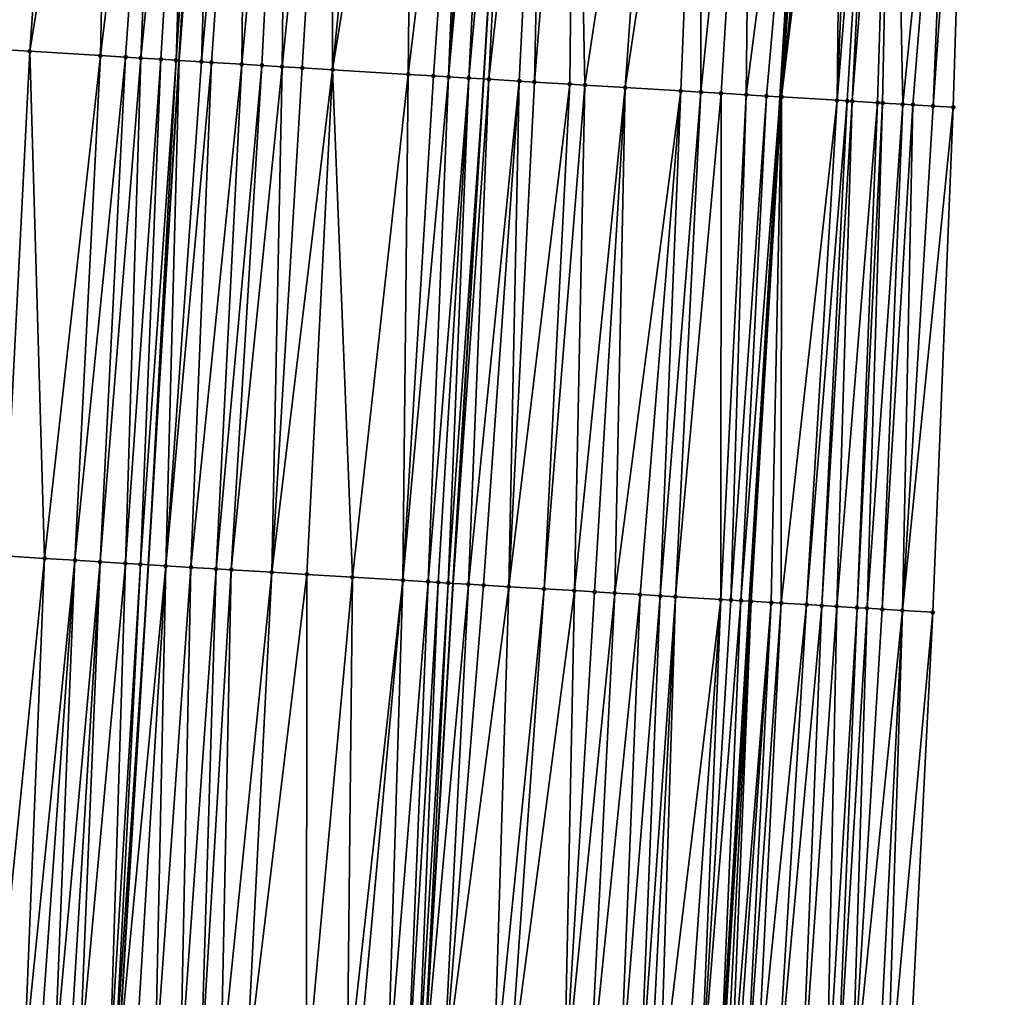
# Model space of a CAD drawing. Header units: feet. Extents: x 2004186 to 2014793, y 836912 to 864902.
# Tile 219 of 256: x 2010603 to 2010641, y 843629 to 843668. Entities that reach past the tile are written whole.
import ezdxf

# ---------------------------------------------------------------- set-up
doc = ezdxf.new("R2010")
doc.units = ezdxf.units.FT
doc.header["$LTSCALE"] = 100
doc.header["$MEASUREMENT"] = 0
for name, color, linetype, lineweight in [('EP_Travel Lane', 5, 'Continuous', 40), ('GPL_Skip Line', 2, 'Continuous', 40), ('Road Shots', 4, 'Continuous', 200), ('Road X-Section', 30, 'Continuous', 13)]:
    doc.layers.add(name, color=color, linetype=linetype, lineweight=lineweight)
doc.layers.add('I-77 SB_MM21-27-Surface-Border', color=7, linetype='Continuous')
doc.layers.add('I-77 SB_MM21-27-Surface-TIN', color=7, linetype='Continuous')

msp = doc.modelspace()

# ---------------------------------------------------------------- linework, layer by layer
at = {"layer": 'EP_Travel Lane'}
msp.add_polyline3d([(2010615.324031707, 843385.081637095, 390.938501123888), (2010616.552035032, 843405.029194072, 391.3267892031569), (2010617.804912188, 843424.9826139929, 391.7072175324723), (2010619.06035813, 843444.9396238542, 392.076744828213), (2010620.315796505, 843464.8965134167, 392.4455438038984), (2010621.571207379, 843484.8529658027, 392.8361508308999), (2010622.826636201, 843504.8097034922, 393.207610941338), (2010624.082055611, 843524.7662915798, 393.588119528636), (2010625.337475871, 843544.7228931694, 393.9578562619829), (2010626.574150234, 843564.6968983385, 394.3421443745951), (2010627.787247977, 843584.6577759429, 394.7077882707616), (2010628.998110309, 843604.6177941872, 395.069523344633), (2010630.208910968, 843624.5767958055, 395.4468158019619), (2010631.419691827, 843644.5354710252, 395.8200524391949), (2010632.630300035, 843664.4913002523, 396.1974298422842), (2010633.840819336, 843684.4456639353, 396.6153915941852), (2010635.051183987, 843704.397478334, 396.990028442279)], dxfattribs=at)
at = {"layer": 'GPL_Skip Line'}
for points in [[(2010591.543826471, 843386.5442947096, 390.9444645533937), (2010592.776046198, 843406.5061417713, 391.3256484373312), (2010594.02902277, 843426.4610678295, 391.7062733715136), (2010595.284145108, 843446.4180068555, 392.0805299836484), (2010596.539240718, 843466.3745208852, 392.4698471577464), (2010597.794346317, 843486.331193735, 392.8503916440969), (2010599.049449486, 843506.2878279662, 393.2281297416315), (2010600.304551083, 843526.244437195, 393.6092269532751), (2010601.559649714, 843546.2009992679, 393.981663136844), (2010602.794145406, 843566.1424479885, 394.367374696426), (2010604.00701422, 843586.1001316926, 394.722562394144), (2010605.21789289, 843606.0604192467, 395.0688455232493), (2010606.428695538, 843626.0194536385, 395.4443817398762), (2010607.639450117, 843645.9776956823, 395.840573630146), (2010608.850054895, 843665.9334683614, 396.2204533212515), (2010610.060576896, 843685.8878765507, 396.6357860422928), (2010611.270952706, 843705.8398748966, 397.0017649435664)], [(2010603.70424591, 843385.7929352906, 391.1169724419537), (2010604.937612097, 843405.7474407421, 391.4959406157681), (2010606.177803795, 843425.7023868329, 391.8795521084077), (2010607.418814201, 843445.6600469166, 392.2561938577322), (2010608.659815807, 843465.6175654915, 392.6389821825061), (2010609.900829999, 843485.5752864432, 393.0147508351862), (2010611.14181534, 843505.532543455, 393.4036226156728), (2010612.382834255, 843525.4903403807, 393.7734629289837), (2010613.623817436, 843545.4475626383, 394.1539700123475), (2010614.851477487, 843565.4061275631, 394.5297942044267), (2010616.063778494, 843585.3655740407, 394.9026732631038), (2010617.274641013, 843605.3255953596, 395.2527930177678), (2010618.485442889, 843625.2846170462, 395.6266661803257), (2010619.696209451, 843645.2430566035, 396.0104920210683), (2010620.906816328, 843665.1988638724, 396.3850727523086), (2010622.117339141, 843685.1532854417, 396.7970961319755), (2010623.327716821, 843705.1053146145, 397.1721754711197)]]:
    msp.add_polyline3d(points, dxfattribs=at)
at = {"layer": 'I-77 SB_MM21-27-Surface-Border', "color": 3, "linetype": 'ByBlock', "lineweight": -2}
msp.add_polyline3d([(2010641.494798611, 843704.011147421, 396.742496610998), (2010640.084793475, 843684.0713201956, 396.389644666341), (2010639.473184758, 843664.0808158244, 395.9581236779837), (2010638.661870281, 843644.1012226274, 395.5515044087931), (2010637.650729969, 843624.130561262, 395.1687706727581), (2010636.639548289, 843604.1592179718, 394.8003933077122), (2010635.428642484, 843584.1984831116, 394.4630981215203), (2010634.216257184, 843564.2376289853, 394.0597069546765), (2010631.988867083, 843544.3139747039, 393.7105732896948), (2010631.745981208, 843524.2950926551, 393.2988029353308), (2010630.504983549, 843504.3376375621, 392.9256674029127), (2010629.263969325, 843484.3799160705, 392.5550018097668), (2010628.022992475, 843464.4227956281, 392.1595565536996), (2010626.582373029, 843444.4776350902, 391.7798552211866), (2010624.942087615, 843424.5440586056, 391.4267705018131), (2010623.302710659, 843404.6146482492, 391.0750838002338), (2010622.070041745, 843384.6715023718, 390.6895467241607)], dxfattribs=at)
at = {"layer": 'I-77 SB_MM21-27-Surface-TIN', "color": 128, "linetype": 'ByBlock', "lineweight": -2}
for points in [[(2010604.350330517, 843686.2365369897, 396.521377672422), (2010602.154415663, 843686.3705466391, 396.4809448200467), (2010601.742379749, 843666.3669394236, 396.1023079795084)], [(2010604.350330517, 843686.2365369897, 396.521377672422), (2010601.742379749, 843666.3669394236, 396.1023079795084), (2010602.940159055, 843666.2939680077, 396.11825484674)], [(2010606.146973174, 843686.1266462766, 396.5670269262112), (2010604.350330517, 843686.2365369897, 396.521377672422), (2010602.940159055, 843666.2939680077, 396.11825484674)], [(2010606.146973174, 843686.1266462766, 396.5670269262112), (2010602.940159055, 843666.2939680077, 396.11825484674), (2010605.734957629, 843666.1233748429, 396.1723849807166)], [(2010608.143252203, 843686.0047006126, 396.6098376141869), (2010606.146973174, 843686.1266462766, 396.5670269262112), (2010605.734957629, 843666.1233748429, 396.1723849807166)], [(2010608.143252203, 843686.0047006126, 396.6098376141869), (2010605.734957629, 843666.1233748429, 396.1723849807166), (2010606.733093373, 843666.0623398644, 396.1973577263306)], [(2010608.143252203, 843686.0047006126, 396.6098376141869), (2010606.733093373, 843666.0623398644, 396.1973577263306), (2010607.331984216, 843666.0258737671, 396.204314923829)], [(2010609.341031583, 843685.9317304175, 396.6254677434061), (2010608.143252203, 843686.0047006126, 396.6098376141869), (2010607.331984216, 843666.0258737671, 396.204314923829)], [(2010609.341031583, 843685.9317304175, 396.6254677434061), (2010607.331984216, 843666.0258737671, 396.204314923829), (2010608.130512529, 843665.977370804, 396.2074504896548)], [(2010609.341031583, 843685.9317304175, 396.6254677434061), (2010608.130512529, 843665.977370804, 396.2074504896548), (2010608.729400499, 843665.9408573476, 396.2168618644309)], [(2010609.341031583, 843685.9317304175, 396.6254677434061), (2010608.729400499, 843665.9408573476, 396.2168618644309), (2010610.060576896, 843685.8878765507, 396.6357860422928)], [(2010608.729400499, 843665.9408573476, 396.2168618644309), (2010608.850054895, 843665.9334683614, 396.2204533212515), (2010610.060576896, 843685.8878765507, 396.6357860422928)], [(2010610.339179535, 843685.8708966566, 396.6397812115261), (2010610.060576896, 843685.8878765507, 396.6357860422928), (2010608.850054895, 843665.9334683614, 396.2204533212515)], [(2010610.339179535, 843685.8708966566, 396.6397812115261), (2010608.850054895, 843665.9334683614, 396.2204533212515), (2010609.727530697, 843665.8797309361, 396.246572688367)], [(2010611.536947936, 843685.7977454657, 396.6646411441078), (2010610.339179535, 843685.8708966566, 396.6397812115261), (2010609.727530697, 843665.8797309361, 396.246572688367)], [(2010611.536947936, 843685.7977454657, 396.6646411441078), (2010609.727530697, 843665.8797309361, 396.246572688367), (2010610.126788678, 843665.8553776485, 396.2534160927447)], [(2010611.536947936, 843685.7977454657, 396.6646411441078), (2010610.126788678, 843665.8553776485, 396.2534160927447), (2010611.324577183, 843665.7825578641, 396.261505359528)], [(2010613.133987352, 843685.700455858, 396.6852780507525), (2010611.536947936, 843685.7977454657, 396.6646411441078), (2010611.324577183, 843665.7825578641, 396.261505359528)], [(2010613.133987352, 843685.700455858, 396.6852780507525), (2010611.324577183, 843665.7825578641, 396.261505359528), (2010612.123094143, 843665.7338677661, 396.2743383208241)], [(2010613.133987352, 843685.700455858, 396.6852780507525), (2010612.123094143, 843665.7338677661, 396.2743383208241), (2010612.921611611, 843665.6851860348, 396.2867377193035)], [(2010614.930650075, 843685.59089593, 396.7140590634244), (2010613.133987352, 843685.700455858, 396.6852780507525), (2010612.921611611, 843665.6851860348, 396.2867377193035)], [(2010614.930650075, 843685.59089593, 396.7140590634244), (2010612.921611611, 843665.6851860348, 396.2867377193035), (2010613.720131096, 843665.6365375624, 396.2974136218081)], [(2010614.930650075, 843685.59089593, 396.7140590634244), (2010613.720131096, 843665.6365375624, 396.2974136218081), (2010614.917906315, 843665.5634987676, 396.3168520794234)], [(2010616.926946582, 843685.4692383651, 396.7421782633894), (2010614.930650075, 843685.59089593, 396.7140590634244), (2010614.917906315, 843665.5634987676, 396.3168520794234)], [(2010618.124727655, 843685.3962960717, 396.7563855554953), (2010616.926946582, 843685.4692383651, 396.7421782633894), (2010614.917906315, 843665.5634987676, 396.3168520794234)], [(2010618.124727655, 843685.3962960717, 396.7563855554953), (2010614.917906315, 843665.5634987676, 396.3168520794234), (2010617.912346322, 843665.380934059, 396.363775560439)], [(2010620.320642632, 843685.2622884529, 396.7967148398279), (2010618.124727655, 843685.3962960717, 396.7563855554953), (2010617.912346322, 843665.380934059, 396.363775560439)], [(2010620.320642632, 843685.2622884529, 396.7967148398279), (2010617.912346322, 843665.380934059, 396.363775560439), (2010618.910490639, 843665.3200403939, 396.3814253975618)], [(2010620.320642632, 843685.2622884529, 396.7967148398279), (2010618.910490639, 843665.3200403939, 396.3814253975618), (2010619.509382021, 843665.2835831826, 396.3879221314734)], [(2010620.919533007, 843685.2258146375, 396.8039545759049), (2010620.320642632, 843685.2622884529, 396.7967148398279), (2010619.509382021, 843665.2835831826, 396.3879221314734)], [(2010621.318797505, 843685.2015687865, 396.8052101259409), (2010620.919533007, 843685.2258146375, 396.8039545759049), (2010619.509382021, 843665.2835831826, 396.3879221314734)], [(2010621.318797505, 843685.2015687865, 396.8052101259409), (2010619.509382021, 843665.2835831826, 396.3879221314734), (2010620.307913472, 843665.2351319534, 396.3883768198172)], [(2010621.318797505, 843685.2015687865, 396.8052101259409), (2010620.307913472, 843665.2351319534, 396.3883768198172), (2010622.117339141, 843685.1532854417, 396.7970961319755)], [(2010620.307913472, 843665.2351319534, 396.3883768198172), (2010620.906816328, 843665.1988638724, 396.3850727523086), (2010622.117339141, 843685.1532854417, 396.7970961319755)], [(2010621.106450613, 843665.1867745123, 396.383971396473), (2010622.117339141, 843685.1532854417, 396.7970961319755), (2010620.906816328, 843665.1988638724, 396.3850727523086)], [(2010623.315157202, 843685.0809528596, 396.7802114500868), (2010622.117339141, 843685.1532854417, 396.7970961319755), (2010621.106450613, 843665.1867745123, 396.383971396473)], [(2010623.315157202, 843685.0809528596, 396.7802114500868), (2010621.106450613, 843665.1867745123, 396.383971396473), (2010622.304258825, 843665.11427958, 396.3752267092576)], [(2010623.315157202, 843685.0809528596, 396.7802114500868), (2010622.304258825, 843665.11427958, 396.3752267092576), (2010622.903169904, 843665.0781470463, 396.3648985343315)], [(2010624.512979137, 843685.0086841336, 396.7600704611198), (2010623.315157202, 843685.0809528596, 396.7802114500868), (2010622.903169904, 843665.0781470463, 396.3648985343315)], [(2010624.512979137, 843685.0086841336, 396.7600704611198), (2010622.903169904, 843665.0781470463, 396.3648985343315), (2010624.300641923, 843664.9940493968, 396.329834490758)], [(2010624.512979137, 843685.0086841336, 396.7600704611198), (2010624.300641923, 843664.9940493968, 396.329834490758), (2010624.899553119, 843664.9579188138, 396.3194052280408)], [(2010627.906789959, 843684.803626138, 396.7181295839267), (2010624.512979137, 843685.0086841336, 396.7600704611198), (2010624.899553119, 843664.9579188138, 396.3194052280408)], [(2010627.906789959, 843684.803626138, 396.7181295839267), (2010624.899553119, 843664.9579188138, 396.3194052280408), (2010626.496628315, 843664.8612189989, 396.3098135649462)], [(2010629.503885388, 843684.7072598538, 396.6916820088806), (2010627.906789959, 843684.803626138, 396.7181295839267), (2010626.496628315, 843664.8612189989, 396.3098135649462)], [(2010629.503885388, 843684.7072598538, 396.6916820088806), (2010626.496628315, 843664.8612189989, 396.3098135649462), (2010628.692621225, 843664.728496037, 396.284225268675)], [(2010629.503885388, 843684.7072598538, 396.6916820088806), (2010628.692621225, 843664.728496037, 396.284225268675), (2010629.491171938, 843664.6803623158, 396.2682265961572)], [(2010631.500248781, 843684.5867048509, 396.6635765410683), (2010629.503885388, 843684.7072598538, 396.6916820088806), (2010629.491171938, 843664.6803623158, 396.2682265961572)], [(2010631.500248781, 843684.5867048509, 396.6635765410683), (2010629.491171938, 843664.6803623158, 396.2682265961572), (2010630.28972375, 843664.63224672, 396.2512886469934)], [(2010631.500248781, 843684.5867048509, 396.6635765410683), (2010630.28972375, 843664.63224672, 396.2512886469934), (2010631.287912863, 843664.5720914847, 396.2306728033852)], [(2010631.500248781, 843684.5867048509, 396.6635765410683), (2010631.287912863, 843664.5720914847, 396.2306728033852), (2010633.840819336, 843684.4456639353, 396.6153915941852)], [(2010632.08646522, 843664.5239848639, 396.2132697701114), (2010633.840819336, 843684.4456639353, 396.6153915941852), (2010631.287912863, 843664.5720914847, 396.2306728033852)], [(2010632.08646522, 843664.5239848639, 396.2132697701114), (2010632.630300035, 843664.4913002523, 396.1974298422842), (2010633.840819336, 843684.4456639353, 396.6153915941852)], [(2010632.685384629, 843664.4879896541, 396.1958254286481), (2010633.840819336, 843684.4456639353, 396.6153915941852), (2010632.630300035, 843664.4913002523, 396.1974298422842)], [(2010634.095541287, 843684.4303145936, 396.6101476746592), (2010633.840819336, 843684.4456639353, 396.6153915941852), (2010632.685384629, 843664.4879896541, 396.1958254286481)], [(2010634.694454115, 843684.3942109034, 396.5985130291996), (2010634.095541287, 843684.4303145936, 396.6101476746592), (2010632.685384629, 843664.4879896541, 396.1958254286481)], [(2010634.694454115, 843684.3942109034, 396.5985130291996), (2010632.685384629, 843664.4879896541, 396.1958254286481), (2010635.093735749, 843684.370247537, 396.5853634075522)], [(2010635.093735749, 843684.370247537, 396.5853634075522), (2010632.685384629, 843664.4879896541, 396.1958254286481), (2010634.881394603, 843664.3555479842, 396.1556604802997)], [(2010635.093735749, 843684.370247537, 396.5853634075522), (2010634.881394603, 843664.3555479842, 396.1556604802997), (2010635.692669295, 843684.3344853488, 396.556314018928)], [(2010634.881394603, 843664.3555479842, 396.1556604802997), (2010636.491249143, 843684.2868319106, 396.5160782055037), (2010635.692669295, 843684.3344853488, 396.556314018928)], [(2010634.881394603, 843664.3555479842, 396.1556604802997), (2010635.280672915, 843664.3315298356, 396.1451368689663), (2010636.491249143, 843684.2868319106, 396.5160782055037)], [(2010636.491249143, 843684.2868319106, 396.5160782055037), (2010635.280672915, 843664.3315298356, 396.1451368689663), (2010635.480315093, 843664.3195705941, 396.1372927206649)], [(2010637.090176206, 843684.2509628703, 396.4924777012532), (2010636.491249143, 843684.2868319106, 396.5160782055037), (2010635.480315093, 843664.3195705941, 396.1372927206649)], [(2010637.090176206, 843684.2509628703, 396.4924777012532), (2010635.480315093, 843664.3195705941, 396.1372927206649), (2010636.478542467, 843664.2600460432, 396.0839945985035)], [(2010637.090176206, 843684.2509628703, 396.4924777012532), (2010636.478542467, 843664.2600460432, 396.0839945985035), (2010636.678186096, 843664.248110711, 396.0749114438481)], [(2010637.090176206, 843684.2509628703, 396.4924777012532), (2010636.678186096, 843664.248110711, 396.0749114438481), (2010637.476748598, 843664.200171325, 396.048842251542)], [(2010639.485866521, 843684.1071910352, 396.413153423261), (2010637.090176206, 843684.2509628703, 396.4924777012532), (2010637.476748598, 843664.200171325, 396.048842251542)], [(2010639.485866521, 843684.1071910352, 396.413153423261), (2010637.476748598, 843664.200171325, 396.048842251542), (2010637.876035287, 843664.1762912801, 396.0311620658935)], [(2010639.485866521, 843684.1071910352, 396.413153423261), (2010637.876035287, 843664.1762912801, 396.0311620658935), (2010638.67461571, 843664.1286472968, 395.989785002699)], [(2010639.485866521, 843684.1071910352, 396.413153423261), (2010638.67461571, 843664.1286472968, 395.989785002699), (2010640.084793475, 843684.0713201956, 396.389644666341)], [(2010640.084793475, 843684.0713201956, 396.389644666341), (2010638.67461571, 843664.1286472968, 395.989785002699), (2010639.473184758, 843664.0808158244, 395.9581236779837)], [(2010602.940159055, 843666.2939680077, 396.11825484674), (2010601.742379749, 843666.3669394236, 396.1023079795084), (2010601.929191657, 843646.3261569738, 395.7323979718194)], [(2010602.940159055, 843666.2939680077, 396.11825484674), (2010601.929191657, 843646.3261569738, 395.7323979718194), (2010603.526215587, 843646.2286120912, 395.7673187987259)], [(2010605.734957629, 843666.1233748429, 396.1723849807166), (2010602.940159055, 843666.2939680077, 396.11825484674), (2010603.526215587, 843646.2286120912, 395.7673187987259)], [(2010605.734957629, 843666.1233748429, 396.1723849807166), (2010603.526215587, 843646.2286120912, 395.7673187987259), (2010604.723984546, 843646.1554701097, 395.792626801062)], [(2010606.733093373, 843666.0623398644, 396.1973577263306), (2010605.734957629, 843666.1233748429, 396.1723849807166), (2010604.723984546, 843646.1554701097, 395.792626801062)], [(2010606.733093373, 843666.0623398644, 396.1973577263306), (2010604.723984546, 843646.1554701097, 395.792626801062), (2010605.722127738, 843646.0945578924, 395.8116302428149)], [(2010607.331984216, 843666.0258737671, 396.204314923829), (2010606.733093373, 843666.0623398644, 396.1973577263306), (2010605.722127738, 843646.0945578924, 395.8116302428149)], [(2010607.331984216, 843666.0258737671, 396.204314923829), (2010605.722127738, 843646.0945578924, 395.8116302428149), (2010606.72028065, 843646.0338059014, 395.8221556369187)], [(2010608.130512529, 843665.977370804, 396.2074504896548), (2010607.331984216, 843666.0258737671, 396.204314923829), (2010606.72028065, 843646.0338059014, 395.8221556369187)], [(2010608.130512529, 843665.977370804, 396.2074504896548), (2010606.72028065, 843646.0338059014, 395.8221556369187), (2010607.319167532, 843645.9972745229, 395.832713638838)], [(2010608.729400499, 843665.9408573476, 396.2168618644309), (2010608.130512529, 843665.977370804, 396.2074504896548), (2010607.319167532, 843645.9972745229, 395.832713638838)], [(2010608.729400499, 843665.9408573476, 396.2168618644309), (2010607.319167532, 843645.9972745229, 395.832713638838), (2010607.639450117, 843645.9776956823, 395.840573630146)], [(2010608.729400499, 843665.9408573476, 396.2168618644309), (2010607.639450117, 843645.9776956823, 395.840573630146), (2010608.850054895, 843665.9334683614, 396.2204533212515)], [(2010608.317304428, 843645.9362585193, 395.8572087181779), (2010608.850054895, 843665.9334683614, 396.2204533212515), (2010607.639450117, 843645.9776956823, 395.840573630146)], [(2010609.727530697, 843665.8797309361, 396.246572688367), (2010608.850054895, 843665.9334683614, 396.2204533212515), (2010608.317304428, 843645.9362585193, 395.8572087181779)], [(2010610.126788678, 843665.8553776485, 396.2534160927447), (2010609.727530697, 843665.8797309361, 396.246572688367), (2010608.317304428, 843645.9362585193, 395.8572087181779)], [(2010610.126788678, 843665.8553776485, 396.2534160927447), (2010608.317304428, 843645.9362585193, 395.8572087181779), (2010609.315448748, 843645.8753649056, 395.8752277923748)], [(2010611.324577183, 843665.7825578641, 396.261505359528), (2010610.126788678, 843665.8553776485, 396.2534160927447), (2010609.315448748, 843645.8753649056, 395.8752277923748)], [(2010611.324577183, 843665.7825578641, 396.261505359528), (2010609.315448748, 843645.8753649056, 395.8752277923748), (2010610.313601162, 843645.8146047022, 395.8861877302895)], [(2010612.123094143, 843665.7338677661, 396.2743383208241), (2010611.324577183, 843665.7825578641, 396.261505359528), (2010610.313601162, 843645.8146047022, 395.8861877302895)], [(2010612.123094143, 843665.7338677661, 396.2743383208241), (2010610.313601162, 843645.8146047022, 395.8861877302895), (2010610.912492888, 843645.778153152, 395.8925217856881)], [(2010612.921611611, 843665.6851860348, 396.2867377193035), (2010612.123094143, 843665.7338677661, 396.2743383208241), (2010610.912492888, 843645.778153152, 395.8925217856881)], [(2010612.921611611, 843665.6851860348, 396.2867377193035), (2010610.912492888, 843645.778153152, 395.8925217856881), (2010612.509523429, 843645.6807172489, 395.9216761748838)], [(2010613.720131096, 843665.6365375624, 396.2974136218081), (2010612.921611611, 843665.6851860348, 396.2867377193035), (2010612.509523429, 843645.6807172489, 395.9216761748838)], [(2010614.917906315, 843665.5634987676, 396.3168520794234), (2010613.720131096, 843665.6365375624, 396.2974136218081), (2010612.509523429, 843645.6807172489, 395.9216761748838)], [(2010614.917906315, 843665.5634987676, 396.3168520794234), (2010612.509523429, 843645.6807172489, 395.9216761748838), (2010613.906930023, 843645.5955411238, 395.9429378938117)], [(2010614.917906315, 843665.5634987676, 396.3168520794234), (2010613.906930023, 843645.5955411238, 395.9429378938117), (2010615.703600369, 843645.4861068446, 395.9661534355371)], [(2010617.912346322, 843665.380934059, 396.363775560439), (2010614.917906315, 843665.5634987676, 396.3168520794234), (2010615.703600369, 843645.4861068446, 395.9661534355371)], [(2010617.912346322, 843665.380934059, 396.363775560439), (2010615.703600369, 843645.4861068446, 395.9661534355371), (2010617.699893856, 843645.3643995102, 395.9979641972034)], [(2010618.910490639, 843665.3200403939, 396.3814253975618), (2010617.912346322, 843665.380934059, 396.363775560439), (2010617.699893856, 843645.3643995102, 395.9979641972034)], [(2010619.509382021, 843665.2835831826, 396.3879221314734), (2010618.910490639, 843665.3200403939, 396.3814253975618), (2010617.699893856, 843645.3643995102, 395.9979641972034)], [(2010619.509382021, 843665.2835831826, 396.3879221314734), (2010617.699893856, 843645.3643995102, 395.9979641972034), (2010618.698040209, 843645.3035393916, 396.0142109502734)], [(2010620.307913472, 843665.2351319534, 396.3883768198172), (2010619.509382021, 843665.2835831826, 396.3879221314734), (2010618.698040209, 843645.3035393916, 396.0142109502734)], [(2010620.307913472, 843665.2351319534, 396.3883768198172), (2010618.698040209, 843645.3035393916, 396.0142109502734), (2010619.097303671, 843645.2792764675, 396.0164171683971)], [(2010620.307913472, 843665.2351319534, 396.3883768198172), (2010619.097303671, 843645.2792764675, 396.0164171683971), (2010619.496573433, 843645.2551173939, 396.0131283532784)], [(2010620.307913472, 843665.2351319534, 396.3883768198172), (2010619.496573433, 843645.2551173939, 396.0131283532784), (2010620.906816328, 843665.1988638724, 396.3850727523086)], [(2010619.496573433, 843645.2551173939, 396.0131283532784), (2010619.696209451, 843645.2430566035, 396.0104920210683), (2010620.906816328, 843665.1988638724, 396.3850727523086)], [(2010621.106450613, 843665.1867745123, 396.383971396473), (2010620.906816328, 843665.1988638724, 396.3850727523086), (2010619.696209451, 843645.2430566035, 396.0104920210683)], [(2010621.106450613, 843665.1867745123, 396.383971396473), (2010619.696209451, 843645.2430566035, 396.0104920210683), (2010620.295117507, 843645.2068742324, 396.0025830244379)], [(2010622.304258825, 843665.11427958, 396.3752267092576), (2010621.106450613, 843665.1867745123, 396.383971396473), (2010620.295117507, 843645.2068742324, 396.0025830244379)], [(2010622.304258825, 843665.11427958, 396.3752267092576), (2010620.295117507, 843645.2068742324, 396.0025830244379), (2010620.894023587, 843645.1706593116, 395.9963963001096)], [(2010622.304258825, 843665.11427958, 396.3752267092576), (2010620.894023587, 843645.1706593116, 395.9963963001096), (2010621.892211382, 843645.110482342, 395.9764956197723)], [(2010622.903169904, 843665.0781470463, 396.3648985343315), (2010622.304258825, 843665.11427958, 396.3752267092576), (2010621.892211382, 843645.110482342, 395.9764956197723)], [(2010624.300641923, 843664.9940493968, 396.329834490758), (2010622.903169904, 843665.0781470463, 396.3648985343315), (2010621.892211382, 843645.110482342, 395.9764956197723)], [(2010624.300641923, 843664.9940493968, 396.329834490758), (2010621.892211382, 843645.110482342, 395.9764956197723), (2010623.289671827, 843645.0261938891, 395.9507879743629)], [(2010624.899553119, 843664.9579188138, 396.3194052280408), (2010624.300641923, 843664.9940493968, 396.329834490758), (2010623.289671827, 843645.0261938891, 395.9507879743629)], [(2010624.899553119, 843664.9579188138, 396.3194052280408), (2010623.289671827, 843645.0261938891, 395.9507879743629), (2010624.487487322, 843644.9538190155, 395.935506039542)], [(2010626.496628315, 843664.8612189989, 396.3098135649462), (2010624.899553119, 843664.9579188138, 396.3194052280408), (2010624.487487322, 843644.9538190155, 395.935506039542)], [(2010626.496628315, 843664.8612189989, 396.3098135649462), (2010624.487487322, 843644.9538190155, 395.935506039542), (2010625.28602291, 843644.9054359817, 395.9323617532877)], [(2010626.496628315, 843664.8612189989, 396.3098135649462), (2010625.28602291, 843644.9054359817, 395.9323617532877), (2010626.084569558, 843644.8572352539, 395.9195711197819)], [(2010628.692621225, 843664.728496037, 396.284225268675), (2010626.496628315, 843664.8612189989, 396.3098135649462), (2010626.084569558, 843644.8572352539, 395.9195711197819)], [(2010628.692621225, 843664.728496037, 396.284225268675), (2010626.084569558, 843644.8572352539, 395.9195711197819), (2010627.082754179, 843644.7970059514, 395.9024395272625)], [(2010628.692621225, 843664.728496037, 396.284225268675), (2010627.082754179, 843644.7970059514, 395.9024395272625), (2010627.8812934, 843644.748682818, 395.8961257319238)], [(2010629.491171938, 843664.6803623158, 396.2682265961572), (2010628.692621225, 843664.728496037, 396.284225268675), (2010627.8812934, 843644.748682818, 395.8961257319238)], [(2010629.491171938, 843664.6803623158, 396.2682265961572), (2010627.8812934, 843644.748682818, 395.8961257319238), (2010628.480197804, 843644.7124402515, 395.8914018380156)], [(2010630.28972375, 843664.63224672, 396.2512886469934), (2010629.491171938, 843664.6803623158, 396.2682265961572), (2010628.480197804, 843644.7124402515, 395.8914018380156)], [(2010630.28972375, 843664.63224672, 396.2512886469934), (2010628.480197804, 843644.7124402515, 395.8914018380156), (2010630.276934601, 843644.6041013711, 395.8566565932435)], [(2010631.287912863, 843664.5720914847, 396.2306728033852), (2010630.28972375, 843664.63224672, 396.2512886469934), (2010630.276934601, 843644.6041013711, 395.8566565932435)], [(2010631.287912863, 843664.5720914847, 396.2306728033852), (2010630.276934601, 843644.6041013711, 395.8566565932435), (2010630.676214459, 843644.5801087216, 395.84456179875)], [(2010632.08646522, 843664.5239848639, 396.2132697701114), (2010631.287912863, 843664.5720914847, 396.2306728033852), (2010630.676214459, 843644.5801087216, 395.84456179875)], [(2010632.08646522, 843664.5239848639, 396.2132697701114), (2010630.676214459, 843644.5801087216, 395.84456179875), (2010631.075498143, 843644.5561791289, 395.8291304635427)], [(2010632.08646522, 843664.5239848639, 396.2132697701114), (2010631.075498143, 843644.5561791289, 395.8291304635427), (2010632.630300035, 843664.4913002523, 396.1974298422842)], [(2010631.075498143, 843644.5561791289, 395.8291304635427), (2010631.419691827, 843644.5354710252, 395.8200524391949), (2010632.630300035, 843664.4913002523, 396.1974298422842)], [(2010631.474776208, 843644.5321569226, 395.8185996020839), (2010632.630300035, 843664.4913002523, 396.1974298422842), (2010631.419691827, 843644.5354710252, 395.8200524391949)], [(2010632.685384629, 843664.4879896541, 396.1958254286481), (2010632.630300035, 843664.4913002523, 396.1974298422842), (2010631.474776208, 843644.5321569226, 395.8185996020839)], [(2010632.685384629, 843664.4879896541, 396.1958254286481), (2010631.474776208, 843644.5321569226, 395.8185996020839), (2010632.27331961, 843644.483902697, 395.8086396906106)], [(2010632.685384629, 843664.4879896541, 396.1958254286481), (2010632.27331961, 843644.483902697, 395.8086396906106), (2010632.672602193, 843644.4599549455, 395.7941692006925)], [(2010634.881394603, 843664.3555479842, 396.1556604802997), (2010632.685384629, 843664.4879896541, 396.1958254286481), (2010632.672602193, 843644.4599549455, 395.7941692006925)], [(2010634.881394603, 843664.3555479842, 396.1556604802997), (2010632.672602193, 843644.4599549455, 395.7941692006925), (2010633.670814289, 843644.4001785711, 395.753071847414)], [(2010634.881394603, 843664.3555479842, 396.1556604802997), (2010633.670814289, 843644.4001785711, 395.753071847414), (2010635.280672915, 843664.3315298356, 396.1451368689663)], [(2010634.269736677, 843644.3642324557, 395.7326618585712), (2010635.280672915, 843664.3315298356, 396.1451368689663), (2010633.670814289, 843644.4001785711, 395.753071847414)], [(2010634.269736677, 843644.3642324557, 395.7326618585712), (2010635.480315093, 843664.3195705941, 396.1372927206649), (2010635.280672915, 843664.3315298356, 396.1451368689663)], [(2010634.269736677, 843644.3642324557, 395.7326618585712), (2010634.86865853, 843644.3282775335, 395.712717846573), (2010635.480315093, 843664.3195705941, 396.1372927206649)], [(2010634.86865853, 843644.3282775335, 395.712717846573), (2010636.478542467, 843664.2600460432, 396.0839945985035), (2010635.480315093, 843664.3195705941, 396.1372927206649)], [(2010634.86865853, 843644.3282775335, 395.712717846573), (2010635.667229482, 843644.2804774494, 395.6787279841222), (2010636.478542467, 843664.2600460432, 396.0839945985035)], [(2010636.678186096, 843664.248110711, 396.0749114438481), (2010636.478542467, 843664.2600460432, 396.0839945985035), (2010635.667229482, 843644.2804774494, 395.6787279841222)], [(2010636.678186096, 843664.248110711, 396.0749114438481), (2010635.667229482, 843644.2804774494, 395.6787279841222), (2010636.066514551, 843644.2565706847, 395.6620887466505)], [(2010637.476748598, 843664.200171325, 396.048842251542), (2010636.678186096, 843664.248110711, 396.0749114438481), (2010636.066514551, 843644.2565706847, 395.6620887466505)], [(2010637.476748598, 843664.200171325, 396.048842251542), (2010636.066514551, 843644.2565706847, 395.6620887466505), (2010636.665444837, 843644.2207547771, 395.63478907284)], [(2010637.876035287, 843664.1762912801, 396.0311620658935), (2010637.476748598, 843664.200171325, 396.048842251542), (2010636.665444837, 843644.2207547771, 395.63478907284)], [(2010637.876035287, 843664.1762912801, 396.0311620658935), (2010636.665444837, 843644.2207547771, 395.63478907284), (2010637.46401167, 843644.1728867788, 395.6043927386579)], [(2010638.67461571, 843664.1286472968, 395.989785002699), (2010637.876035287, 843664.1762912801, 396.0311620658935), (2010637.46401167, 843644.1728867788, 395.6043927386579)], [(2010638.67461571, 843664.1286472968, 395.989785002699), (2010637.46401167, 843644.1728867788, 395.6043927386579), (2010639.473184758, 843664.0808158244, 395.9581236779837)], [(2010639.473184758, 843664.0808158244, 395.9581236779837), (2010637.46401167, 843644.1728867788, 395.6043927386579), (2010638.661870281, 843644.1012226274, 395.5515044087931)], [(2010603.526215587, 843646.2286120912, 395.7673187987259), (2010601.929191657, 843646.3261569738, 395.7323979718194), (2010601.516952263, 843626.3191955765, 395.3498650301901)], [(2010603.526215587, 843646.2286120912, 395.7673187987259), (2010601.516952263, 843626.3191955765, 395.3498650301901), (2010602.714725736, 843626.2461280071, 395.3714624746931)], [(2010604.723984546, 843646.1554701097, 395.792626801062), (2010603.526215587, 843646.2286120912, 395.7673187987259), (2010602.714725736, 843626.2461280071, 395.3714624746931)], [(2010604.723984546, 843646.1554701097, 395.792626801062), (2010602.714725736, 843626.2461280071, 395.3714624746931), (2010603.313612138, 843626.2095886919, 395.3825569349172)], [(2010604.723984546, 843646.1554701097, 395.792626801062), (2010603.313612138, 843626.2095886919, 395.3825569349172), (2010603.912490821, 843626.1729221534, 395.4004544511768)], [(2010605.722127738, 843646.0945578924, 395.8116302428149), (2010604.723984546, 843646.1554701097, 395.792626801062), (2010603.912490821, 843626.1729221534, 395.4004544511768)], [(2010605.722127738, 843646.0945578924, 395.8116302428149), (2010603.912490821, 843626.1729221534, 395.4004544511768), (2010604.511367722, 843626.1362262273, 395.4199234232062)], [(2010605.722127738, 843646.0945578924, 395.8116302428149), (2010604.511367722, 843626.1362262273, 395.4199234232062), (2010604.910625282, 843626.1118660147, 395.4273555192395)], [(2010606.72028065, 843646.0338059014, 395.8221556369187), (2010605.722127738, 843646.0945578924, 395.8116302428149), (2010604.910625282, 843626.1118660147, 395.4273555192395)], [(2010606.72028065, 843646.0338059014, 395.8221556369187), (2010604.910625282, 843626.1118660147, 395.4273555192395), (2010606.108413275, 843626.0390377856, 395.4361546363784)], [(2010607.319167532, 843645.9972745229, 395.832713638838), (2010606.72028065, 843646.0338059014, 395.8221556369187), (2010606.108413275, 843626.0390377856, 395.4361546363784)], [(2010607.319167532, 843645.9972745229, 395.832713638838), (2010606.108413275, 843626.0390377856, 395.4361546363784), (2010606.30804144, 843626.026847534, 395.4404131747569)], [(2010607.319167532, 843645.9972745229, 395.832713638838), (2010606.30804144, 843626.026847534, 395.4404131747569), (2010607.639450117, 843645.9776956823, 395.840573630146)], [(2010606.30804144, 843626.026847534, 395.4404131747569), (2010606.428695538, 843626.0194536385, 395.4443817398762), (2010607.639450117, 843645.9776956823, 395.840573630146)], [(2010608.317304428, 843645.9362585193, 395.8572087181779), (2010607.639450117, 843645.9776956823, 395.840573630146), (2010606.428695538, 843626.0194536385, 395.4443817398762)], [(2010608.317304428, 843645.9362585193, 395.8572087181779), (2010606.428695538, 843626.0194536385, 395.4443817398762), (2010607.106543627, 843625.9779139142, 395.4666775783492)], [(2010608.317304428, 843645.9362585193, 395.8572087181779), (2010607.106543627, 843625.9779139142, 395.4666775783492), (2010607.905059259, 843625.929201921, 395.4810908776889)], [(2010609.315448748, 843645.8753649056, 395.8752277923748), (2010608.317304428, 843645.9362585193, 395.8572087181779), (2010607.905059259, 843625.929201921, 395.4810908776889)], [(2010609.315448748, 843645.8753649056, 395.8752277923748), (2010607.905059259, 843625.929201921, 395.4810908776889), (2010608.903211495, 843625.868438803, 395.492323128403)], [(2010610.313601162, 843645.8146047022, 395.8861877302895), (2010609.315448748, 843645.8753649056, 395.8752277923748), (2010608.903211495, 843625.868438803, 395.492323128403)], [(2010610.313601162, 843645.8146047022, 395.8861877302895), (2010608.903211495, 843625.868438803, 395.492323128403), (2010609.701730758, 843625.819786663, 395.503535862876)], [(2010610.912492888, 843645.778153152, 395.8925217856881), (2010610.313601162, 843645.8146047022, 395.8861877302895), (2010609.701730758, 843625.819786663, 395.503535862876)], [(2010610.912492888, 843645.778153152, 395.8925217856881), (2010609.701730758, 843625.819786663, 395.503535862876), (2010610.500247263, 843625.771089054, 395.5171799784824)], [(2010612.509523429, 843645.6807172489, 395.9216761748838), (2010610.912492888, 843645.778153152, 395.8925217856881), (2010610.500247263, 843625.771089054, 395.5171799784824)], [(2010612.509523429, 843645.6807172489, 395.9216761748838), (2010610.500247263, 843625.771089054, 395.5171799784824), (2010611.498394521, 843625.710243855, 395.532801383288)], [(2010613.906930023, 843645.5955411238, 395.9429378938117), (2010612.509523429, 843645.6807172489, 395.9216761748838), (2010611.498394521, 843625.710243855, 395.532801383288)], [(2010613.906930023, 843645.5955411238, 395.9429378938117), (2010611.498394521, 843625.710243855, 395.532801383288), (2010613.893951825, 843625.5642794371, 395.5668672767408)], [(2010615.703600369, 843645.4861068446, 395.9661534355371), (2010613.906930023, 843645.5955411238, 395.9429378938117), (2010613.893951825, 843625.5642794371, 395.5668672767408)], [(2010615.703600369, 843645.4861068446, 395.9661534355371), (2010613.893951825, 843625.5642794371, 395.5668672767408), (2010615.490987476, 843625.4669277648, 395.5918269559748)], [(2010617.699893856, 843645.3643995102, 395.9979641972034), (2010615.703600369, 843645.4861068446, 395.9661534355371), (2010615.490987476, 843625.4669277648, 395.5918269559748)], [(2010617.699893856, 843645.3643995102, 395.9979641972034), (2010615.490987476, 843625.4669277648, 395.5918269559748), (2010615.89024702, 843625.4426002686, 395.5975095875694)], [(2010617.699893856, 843645.3643995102, 395.9979641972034), (2010615.89024702, 843625.4426002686, 395.5975095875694), (2010617.088016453, 843625.3694660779, 395.6226695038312)], [(2010618.698040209, 843645.3035393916, 396.0142109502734), (2010617.699893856, 843645.3643995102, 395.9979641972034), (2010617.088016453, 843625.3694660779, 395.6226695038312)], [(2010618.698040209, 843645.3035393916, 396.0142109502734), (2010617.088016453, 843625.3694660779, 395.6226695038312), (2010617.886540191, 843625.3208877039, 395.629937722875)], [(2010619.097303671, 843645.2792764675, 396.0164171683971), (2010618.698040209, 843645.3035393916, 396.0142109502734), (2010617.886540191, 843625.3208877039, 395.629937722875)], [(2010619.097303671, 843645.2792764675, 396.0164171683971), (2010617.886540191, 843625.3208877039, 395.629937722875), (2010618.285807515, 843625.2966884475, 395.6287629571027)], [(2010619.496573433, 843645.2551173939, 396.0131283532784), (2010619.097303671, 843645.2792764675, 396.0164171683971), (2010618.285807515, 843625.2966884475, 395.6287629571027)], [(2010619.496573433, 843645.2551173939, 396.0131283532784), (2010618.285807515, 843625.2966884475, 395.6287629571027), (2010618.485442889, 843625.2846170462, 395.6266661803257)], [(2010619.496573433, 843645.2551173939, 396.0131283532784), (2010618.485442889, 843625.2846170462, 395.6266661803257), (2010619.696209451, 843645.2430566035, 396.0104920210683)], [(2010620.295117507, 843645.2068742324, 396.0025830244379), (2010619.696209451, 843645.2430566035, 396.0104920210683), (2010618.485442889, 843625.2846170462, 395.6266661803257)], [(2010620.295117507, 843645.2068742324, 396.0025830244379), (2010618.485442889, 843625.2846170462, 395.6266661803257), (2010619.283984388, 843625.2363314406, 395.618279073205)], [(2010620.894023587, 843645.1706593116, 395.9963963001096), (2010620.295117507, 843645.2068742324, 396.0025830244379), (2010619.283984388, 843625.2363314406, 395.618279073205)], [(2010621.892211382, 843645.110482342, 395.9764956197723), (2010620.894023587, 843645.1706593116, 395.9963963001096), (2010619.283984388, 843625.2363314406, 395.618279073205)], [(2010621.892211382, 843645.110482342, 395.9764956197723), (2010619.283984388, 843625.2363314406, 395.618279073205), (2010621.280355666, 843625.1159064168, 395.5818580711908)], [(2010623.289671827, 843645.0261938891, 395.9507879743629), (2010621.892211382, 843645.110482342, 395.9764956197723), (2010621.280355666, 843625.1159064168, 395.5818580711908)], [(2010623.289671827, 843645.0261938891, 395.9507879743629), (2010621.280355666, 843625.1159064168, 395.5818580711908), (2010621.879268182, 843625.0797975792, 395.5699334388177)], [(2010624.487487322, 843644.9538190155, 395.935506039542), (2010623.289671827, 843645.0261938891, 395.9507879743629), (2010621.879268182, 843625.0797975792, 395.5699334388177)], [(2010624.487487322, 843644.9538190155, 395.935506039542), (2010621.879268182, 843625.0797975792, 395.5699334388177), (2010624.075257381, 843624.9470134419, 395.5468005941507)], [(2010625.28602291, 843644.9054359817, 395.9323617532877), (2010624.487487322, 843644.9538190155, 395.935506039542), (2010624.075257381, 843624.9470134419, 395.5468005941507)], [(2010626.084569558, 843644.8572352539, 395.9195711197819), (2010625.28602291, 843644.9054359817, 395.9323617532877), (2010624.075257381, 843624.9470134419, 395.5468005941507)], [(2010626.084569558, 843644.8572352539, 395.9195711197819), (2010624.075257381, 843624.9470134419, 395.5468005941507), (2010625.073432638, 843624.8866297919, 395.5377414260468)], [(2010627.082754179, 843644.7970059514, 395.9024395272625), (2010626.084569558, 843644.8572352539, 395.9195711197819), (2010625.073432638, 843624.8866297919, 395.5377414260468)], [(2010627.082754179, 843644.7970059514, 395.9024395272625), (2010625.073432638, 843624.8866297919, 395.5377414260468), (2010626.271248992, 843624.8142690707, 395.5215413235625)], [(2010627.8812934, 843644.748682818, 395.8961257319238), (2010627.082754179, 843644.7970059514, 395.9024395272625), (2010626.271248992, 843624.8142690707, 395.5215413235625)], [(2010627.8812934, 843644.748682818, 395.8961257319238), (2010626.271248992, 843624.8142690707, 395.5215413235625), (2010627.069789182, 843624.7659618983, 395.5143074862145)], [(2010628.480197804, 843644.7124402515, 395.8914018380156), (2010627.8812934, 843644.748682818, 395.8961257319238), (2010627.069789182, 843624.7659618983, 395.5143074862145)], [(2010628.480197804, 843644.7124402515, 395.8914018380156), (2010627.069789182, 843624.7659618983, 395.5143074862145), (2010627.469057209, 843624.7417742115, 395.5125140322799)], [(2010628.480197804, 843644.7124402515, 395.8914018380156), (2010627.469057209, 843624.7417742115, 395.5125140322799), (2010627.8683316, 843624.7176914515, 395.5051097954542)], [(2010630.276934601, 843644.6041013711, 395.8566565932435), (2010628.480197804, 843644.7124402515, 395.8914018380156), (2010627.8683316, 843624.7176914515, 395.5051097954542)], [(2010630.276934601, 843644.6041013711, 395.8566565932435), (2010627.8683316, 843624.7176914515, 395.5051097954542), (2010628.866525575, 843624.6576163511, 395.4795514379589)], [(2010630.276934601, 843644.6041013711, 395.8566565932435), (2010628.866525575, 843624.6576163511, 395.4795514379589), (2010629.465441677, 843624.6215666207, 395.4644661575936)], [(2010630.676214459, 843644.5801087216, 395.84456179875), (2010630.276934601, 843644.6041013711, 395.8566565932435), (2010629.465441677, 843624.6215666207, 395.4644661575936)], [(2010631.075498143, 843644.5561791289, 395.8291304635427), (2010630.676214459, 843644.5801087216, 395.84456179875), (2010629.465441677, 843624.6215666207, 395.4644661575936)], [(2010631.075498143, 843644.5561791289, 395.8291304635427), (2010629.465441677, 843624.6215666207, 395.4644661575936), (2010630.208910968, 843624.5767958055, 395.4468158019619)], [(2010631.075498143, 843644.5561791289, 395.8291304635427), (2010630.208910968, 843624.5767958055, 395.4468158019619), (2010631.419691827, 843644.5354710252, 395.8200524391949)], [(2010630.263995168, 843624.5734787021, 395.4455080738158), (2010631.419691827, 843644.5354710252, 395.8200524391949), (2010630.208910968, 843624.5767958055, 395.4468158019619)], [(2010631.474776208, 843644.5321569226, 395.8185996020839), (2010631.419691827, 843644.5354710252, 395.8200524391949), (2010630.263995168, 843624.5734787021, 395.4455080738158)], [(2010631.474776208, 843644.5321569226, 395.8185996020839), (2010630.263995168, 843624.5734787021, 395.4455080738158), (2010630.463629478, 843624.5613897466, 395.4443499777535)], [(2010631.474776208, 843644.5321569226, 395.8185996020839), (2010630.463629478, 843624.5613897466, 395.4443499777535), (2010630.663261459, 843624.5492624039, 395.4452445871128)], [(2010632.27331961, 843644.483902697, 395.8086396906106), (2010631.474776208, 843644.5321569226, 395.8185996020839), (2010630.663261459, 843624.5492624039, 395.4452445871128)], [(2010632.27331961, 843644.483902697, 395.8086396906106), (2010630.663261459, 843624.5492624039, 395.4452445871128), (2010630.862897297, 843624.5371986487, 395.4427389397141)], [(2010632.27331961, 843644.483902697, 395.8086396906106), (2010630.862897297, 843624.5371986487, 395.4427389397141), (2010631.262175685, 843624.5131817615, 395.4318122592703)], [(2010632.672602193, 843644.4599549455, 395.7941692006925), (2010632.27331961, 843644.483902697, 395.8086396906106), (2010631.262175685, 843624.5131817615, 395.4318122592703)], [(2010632.672602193, 843644.4599549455, 395.7941692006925), (2010631.262175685, 843624.5131817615, 395.4318122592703), (2010631.66146122, 843624.4892826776, 395.4145862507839)], [(2010633.670814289, 843644.4001785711, 395.753071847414), (2010632.672602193, 843644.4599549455, 395.7941692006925), (2010631.66146122, 843624.4892826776, 395.4145862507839)], [(2010633.670814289, 843644.4001785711, 395.753071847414), (2010631.66146122, 843624.4892826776, 395.4145862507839), (2010632.460036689, 843624.4415570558, 395.3762549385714)], [(2010634.269736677, 843644.3642324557, 395.7326618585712), (2010633.670814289, 843644.4001785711, 395.753071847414), (2010632.460036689, 843624.4415570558, 395.3762549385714)], [(2010634.269736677, 843644.3642324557, 395.7326618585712), (2010632.460036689, 843624.4415570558, 395.3762549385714), (2010633.458243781, 843624.3816981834, 395.3391341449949)], [(2010634.269736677, 843644.3642324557, 395.7326618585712), (2010633.458243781, 843624.3816981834, 395.3391341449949), (2010634.86865853, 843644.3282775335, 395.712717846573)], [(2010634.86865853, 843644.3282775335, 395.712717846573), (2010633.458243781, 843624.3816981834, 395.3391341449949), (2010634.456456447, 843624.3219311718, 395.2971012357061)], [(2010634.86865853, 843644.3282775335, 395.712717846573), (2010634.456456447, 843624.3219311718, 395.2971012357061), (2010635.667229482, 843644.2804774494, 395.6787279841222)], [(2010634.855741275, 843624.2980204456, 395.2804977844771), (2010635.667229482, 843644.2804774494, 395.6787279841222), (2010634.456456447, 843624.3219311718, 395.2971012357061)], [(2010634.855741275, 843624.2980204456, 395.2804977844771), (2010636.066514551, 843644.2565706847, 395.6620887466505), (2010635.667229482, 843644.2804774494, 395.6787279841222)], [(2010634.855741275, 843624.2980204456, 395.2804977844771), (2010635.454660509, 843624.262022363, 395.2626507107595), (2010636.066514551, 843644.2565706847, 395.6620887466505)], [(2010636.665444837, 843644.2207547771, 395.63478907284), (2010636.066514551, 843644.2565706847, 395.6620887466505), (2010635.454660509, 843624.262022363, 395.2626507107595)], [(2010637.46401167, 843644.1728867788, 395.6043927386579), (2010636.665444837, 843644.2207547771, 395.63478907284), (2010635.454660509, 843624.262022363, 395.2626507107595)], [(2010637.46401167, 843644.1728867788, 395.6043927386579), (2010635.454660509, 843624.262022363, 395.2626507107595), (2010636.452874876, 843624.2022834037, 395.2191177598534)], [(2010637.46401167, 843644.1728867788, 395.6043927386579), (2010636.452874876, 843624.2022834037, 395.2191177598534), (2010636.852161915, 843624.1784091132, 395.2005659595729)], [(2010637.46401167, 843644.1728867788, 395.6043927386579), (2010636.852161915, 843624.1784091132, 395.2005659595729), (2010638.661870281, 843644.1012226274, 395.5515044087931)], [(2010638.661870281, 843644.1012226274, 395.5515044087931), (2010636.852161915, 843624.1784091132, 395.2005659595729), (2010637.650729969, 843624.130561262, 395.1687706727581)]]:
    msp.add_3dface(points, dxfattribs=at)
at = {"layer": 'Road Shots', "lineweight": 100}
for p in [(2010602.940159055, 843666.2939680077, 396.11825484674), (2010605.734957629, 843666.1233748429, 396.1723849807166), (2010606.733093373, 843666.0623398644, 396.1973577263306), (2010607.331984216, 843666.0258737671, 396.204314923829), (2010608.130512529, 843665.977370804, 396.2074504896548), (2010608.729400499, 843665.9408573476, 396.2168618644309), (2010609.727530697, 843665.8797309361, 396.246572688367), (2010610.126788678, 843665.8553776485, 396.2534160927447), (2010611.324577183, 843665.7825578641, 396.261505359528), (2010612.123094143, 843665.7338677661, 396.2743383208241), (2010612.921611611, 843665.6851860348, 396.2867377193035), (2010613.720131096, 843665.6365375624, 396.2974136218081), (2010614.917906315, 843665.5634987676, 396.3168520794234), (2010617.912346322, 843665.380934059, 396.363775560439), (2010618.910490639, 843665.3200403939, 396.3814253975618), (2010619.509382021, 843665.2835831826, 396.3879221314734), (2010620.307913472, 843665.2351319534, 396.3883768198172), (2010621.106450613, 843665.1867745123, 396.383971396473), (2010622.304258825, 843665.11427958, 396.3752267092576), (2010622.903169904, 843665.0781470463, 396.3648985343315), (2010624.300641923, 843664.9940493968, 396.329834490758), (2010624.899553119, 843664.9579188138, 396.3194052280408), (2010626.496628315, 843664.8612189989, 396.3098135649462), (2010628.692621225, 843664.728496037, 396.284225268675), (2010629.491171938, 843664.6803623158, 396.2682265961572), (2010630.28972375, 843664.63224672, 396.2512886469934), (2010631.287912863, 843664.5720914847, 396.2306728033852), (2010632.08646522, 843664.5239848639, 396.2132697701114), (2010632.685384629, 843664.4879896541, 396.1958254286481), (2010634.881394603, 843664.3555479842, 396.1556604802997), (2010635.280672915, 843664.3315298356, 396.1451368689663), (2010635.480315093, 843664.3195705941, 396.1372927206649), (2010636.478542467, 843664.2600460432, 396.0839945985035), (2010636.678186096, 843664.248110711, 396.0749114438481), (2010637.476748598, 843664.200171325, 396.048842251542), (2010637.876035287, 843664.1762912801, 396.0311620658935), (2010638.67461571, 843664.1286472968, 395.989785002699), (2010639.473184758, 843664.0808158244, 395.9581236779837), (2010603.526215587, 843646.2286120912, 395.7673187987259), (2010604.723984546, 843646.1554701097, 395.792626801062), (2010605.722127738, 843646.0945578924, 395.8116302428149), (2010606.72028065, 843646.0338059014, 395.8221556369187), (2010607.319167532, 843645.9972745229, 395.832713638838), (2010608.317304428, 843645.9362585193, 395.8572087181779), (2010609.315448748, 843645.8753649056, 395.8752277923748), (2010610.313601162, 843645.8146047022, 395.8861877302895), (2010610.912492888, 843645.778153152, 395.8925217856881), (2010612.509523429, 843645.6807172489, 395.9216761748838), (2010613.906930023, 843645.5955411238, 395.9429378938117), (2010615.703600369, 843645.4861068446, 395.9661534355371), (2010617.699893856, 843645.3643995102, 395.9979641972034), (2010618.698040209, 843645.3035393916, 396.0142109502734), (2010619.097303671, 843645.2792764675, 396.0164171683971), (2010619.496573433, 843645.2551173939, 396.0131283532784), (2010620.295117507, 843645.2068742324, 396.0025830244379), (2010620.894023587, 843645.1706593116, 395.9963963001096), (2010621.892211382, 843645.110482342, 395.9764956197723), (2010623.289671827, 843645.0261938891, 395.9507879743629), (2010624.487487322, 843644.9538190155, 395.935506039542), (2010625.28602291, 843644.9054359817, 395.9323617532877), (2010626.084569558, 843644.8572352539, 395.9195711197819), (2010627.082754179, 843644.7970059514, 395.9024395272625), (2010627.8812934, 843644.748682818, 395.8961257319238), (2010628.480197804, 843644.7124402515, 395.8914018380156), (2010630.276934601, 843644.6041013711, 395.8566565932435), (2010630.676214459, 843644.5801087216, 395.84456179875), (2010631.075498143, 843644.5561791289, 395.8291304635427), (2010631.474776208, 843644.5321569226, 395.8185996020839), (2010632.27331961, 843644.483902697, 395.8086396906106), (2010632.672602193, 843644.4599549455, 395.7941692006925), (2010633.670814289, 843644.4001785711, 395.753071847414), (2010634.269736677, 843644.3642324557, 395.7326618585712), (2010634.86865853, 843644.3282775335, 395.712717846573), (2010635.667229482, 843644.2804774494, 395.6787279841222), (2010636.066514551, 843644.2565706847, 395.6620887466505), (2010636.665444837, 843644.2207547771, 395.63478907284), (2010637.46401167, 843644.1728867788, 395.6043927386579), (2010638.661870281, 843644.1012226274, 395.5515044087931)]:
    msp.add_point(p, dxfattribs=at)
at = {"layer": 'Road X-Section', "extrusion": (0.06054175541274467, 0.997978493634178, 0.01932930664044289), "elevation": 963693.9053105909, "flags": 128}
msp.add_lwpolyline([(-1955816.859295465, -18235.11439085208), (-1955817.859295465, -18235.07175195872), (-1955818.859295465, -18235.02825218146), (-1955819.459295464, -18235.00726914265), (-1955820.259295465, -18234.9859805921), (-1955821.659295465, -18234.93289176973), (-1955822.659295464, -18234.90337264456), (-1955824.859295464, -18234.85260628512), (-1955825.659295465, -18234.839483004), (-1955826.859295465, -18234.82353315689), (-1955829.659295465, -18234.76939290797), (-1955830.659295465, -18234.74441549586), (-1955831.259295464, -18234.73745699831), (-1955832.059295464, -18234.73432084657), (-1955832.659295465, -18234.72490771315), (-1955833.659295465, -18234.69519133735), (-1955834.059295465, -18234.68834665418), (-1955835.259295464, -18234.68025587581), (-1955836.059295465, -18234.66742051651), (-1955836.859295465, -18234.65501880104), (-1955837.659295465, -18234.6443409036), (-1955838.859295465, -18234.62489881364), (-1955841.859295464, -18234.57796656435), (-1955842.859295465, -18234.56031342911), (-1955843.459295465, -18234.55381548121), (-1955844.259295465, -18234.55336070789), (-1955845.059295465, -18234.55776695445), (-1955846.259295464, -18234.56651327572), (-1955846.859295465, -18234.57684338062), (-1955848.259295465, -18234.61191397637), (-1955848.859295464, -18234.62234518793), (-1955850.459295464, -18234.63193864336), (-1955852.659295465, -18234.65753172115), (-1955853.459295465, -18234.67353338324), (-1955854.259295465, -18234.69047449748), (-1955855.259295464, -18234.71109419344), (-1955856.059295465, -18234.7285004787), (-1955856.659295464, -18234.74594807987), (-1955858.859295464, -18234.78612053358), (-1955859.259295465, -18234.79664611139), (-1955859.459295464, -18234.80449172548), (-1955860.459295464, -18234.85779980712), (-1955860.659295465, -18234.86688465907), (-1955861.459295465, -18234.89295872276), (-1955861.859295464, -18234.91064221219), (-1955862.659295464, -18234.95202700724), (-1955863.459295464, -18234.9836942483)], dxfattribs=at)
at = {"layer": 'Road X-Section', "extrusion": (0.06054222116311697, 0.9979861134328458, 0.0189303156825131), "elevation": 963681.1161606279, "flags": 128}
msp.add_lwpolyline([(-1955815.85592762, -17850.57777601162), (-1955817.65592762, -17850.50759124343), (-1955818.85592762, -17850.45483953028), (-1955819.25592762, -17850.44141082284), (-1955820.05592762, -17850.42134152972), (-1955820.45592762, -17850.40632671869), (-1955821.25592762, -17850.37116107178), (-1955821.65592762, -17850.35827821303), (-1955823.45592762, -17850.31606527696), (-1955824.45592762, -17850.29852028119), (-1955827.05592762, -17850.2540152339), (-1955828.65592762, -17850.21908814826), (-1955829.85592762, -17850.19377561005), (-1955830.85592762, -17850.17476876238), (-1955831.85592762, -17850.16424148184), (-1955832.45592762, -17850.15368158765), (-1955833.45592762, -17850.12918211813), (-1955834.45592762, -17850.11115981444), (-1955835.45592762, -17850.10019791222), (-1955836.05592762, -17850.09386272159), (-1955837.65592762, -17850.06470310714), (-1955839.05592762, -17850.04343757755), (-1955840.85592762, -17850.02021787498), (-1955842.85592762, -17849.98840141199), (-1955843.85592762, -17849.97215174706), (-1955844.25592762, -17849.96994513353), (-1955844.65592762, -17849.97323453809), (-1955845.45592762, -17849.98378175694), (-1955846.055927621, -17849.98996959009), (-1955847.05592762, -17850.00987383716), (-1955848.45592762, -17850.03558609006), (-1955849.65592762, -17850.05087076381), (-1955850.45592762, -17850.0540156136), (-1955851.25592762, -17850.06680853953), (-1955852.25592762, -17850.08394320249), (-1955853.05592762, -17850.09025812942), (-1955853.65592762, -17850.09498286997), (-1955855.45592762, -17850.12973434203), (-1955855.85592762, -17850.14183130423), (-1955856.255927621, -17850.15726540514), (-1955856.65592762, -17850.16779815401), (-1955857.45592762, -17850.17775985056), (-1955857.85592762, -17850.19223293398), (-1955858.85592762, -17850.233337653), (-1955859.45592762, -17850.25375129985), (-1955860.05592762, -17850.27369888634), (-1955860.85592762, -17850.30769484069), (-1955861.25592762, -17850.32433706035), (-1955861.85592762, -17850.35164162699), (-1955862.65592762, -17850.382043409), (-1955863.85592762, -17850.43494121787)], dxfattribs=at)

doc.saveas('drawing.dxf')
